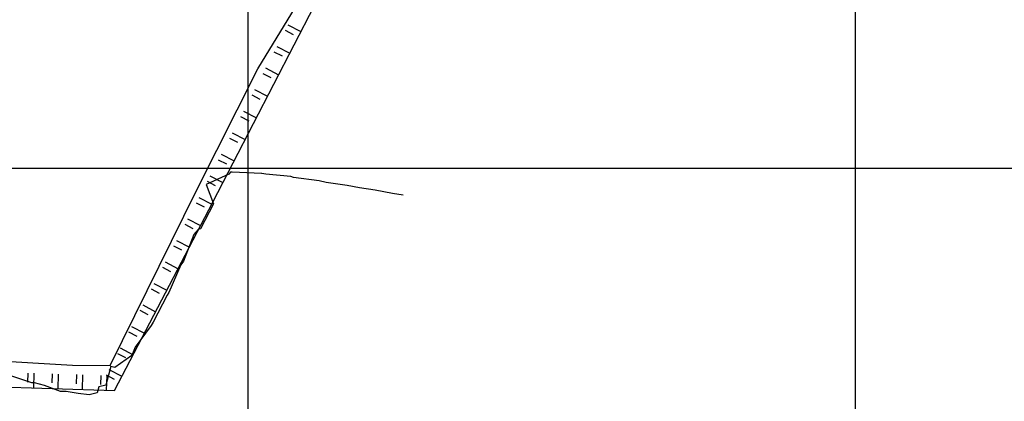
# Model space of a CAD drawing. Header units: millimetres. Extents: x 196436 to 199900, y 8705373 to 8708636.
# Tile 188 of 238: x 198362 to 198525, y 8707062 to 8707124. Entities that reach past the tile are written whole.
import ezdxf

# ---------------------------------------------------------------- set-up
doc = ezdxf.new("R2010")
doc.units = ezdxf.units.MM
doc.header["$LTSCALE"] = 5
for name, color, linetype in [('$CURVAS2', 40, 'Continuous'), ('CASA', 6, 'Continuous'), ('MALHA', 9, 'Continuous'), ('RIO', 130, 'Continuous'), ('TALUDE', 212, 'Continuous')]:
    doc.layers.add(name, color=color, linetype=linetype)

# ---------------------------------------------------------------- blocks, each defined once
blk = doc.blocks.new('T2')
at = {"layer": 'TALUDE'}
for points in [[(-1, 2.41), (-1, 0.91)], [(0, 2.41), (0, 0)]]:
    blk.add_lwpolyline(points, dxfattribs=at)

msp = doc.modelspace()

# ---------------------------------------------------------------- linework, layer by layer
at = {"layer": '$CURVAS2'}
msp.add_polyline3d([(198425.591, 8707095.547, 679), (198423.803, 8707095.816, 679), (198420.978, 8707096.333, 679), (198418.363, 8707096.728, 679), (198416.37, 8707097.132, 679), (198412.923, 8707097.64, 679), (198411.749, 8707097.904, 679), (198407.524, 8707098.468, 679), (198407.08, 8707098.579, 679), (198402.986, 8707098.987, 679), (198402.322, 8707099.081, 679), (198402.226, 8707099.093, 679), (198397.42, 8707099.295, 679), (198397.136, 8707099.298, 679), (198396.891, 8707099.014, 679), (198393.134, 8707097.302, 679), (198394.361, 8707094.128, 679), (198392.201, 8707089.996, 679), (198391.81, 8707089.89, 679), (198391.116, 8707089.039, 679), (198389.414, 8707084.645, 679), (198388.953, 8707084.049, 679), (198386.972, 8707079.497, 679), (198386.691, 8707079.059, 679), (198384.398, 8707074.612, 679), (198384.067, 8707074.07, 679), (198381.446, 8707070.492, 679), (198380.891, 8707069.084, 679), (198378.122, 8707067.126, 679), (198377.431, 8707067.268, 679), (198376.636, 8707064.192, 679), (198375.464, 8707063.921, 679), (198375.2, 8707062.945, 679), (198373.881, 8707062.641, 679), (198372.046, 8707062.829, 679), (198370.096, 8707063.179, 679), (198369.136, 8707063.168, 679), (198366.509, 8707064.147, 679), (198364.851, 8707064.605, 679), (198364.408, 8707064.591, 679), (198360.504, 8707065.918, 679)], dxfattribs=at)
at = {"layer": 'MALHA'}
for p, q in [((198400, 8708635.599), (198400, 8705384.785)), ((198400, 8708635.599), (198400, 8705384.785)), ((198500, 8708635.599), (198500, 8705384.785)), ((198500, 8708635.599), (198500, 8705384.785)), ((196441.61, 8707100), (199000, 8707100))]:
    msp.add_line(p, q, dxfattribs=at)
at = {"layer": 'RIO'}
msp.add_lwpolyline([(198197.022, 8707291.402), (198213.314, 8707280.446), (198229.578, 8707263.27), (198238.086, 8707251.571), (198252.761, 8707226.627), (198260.511, 8707219.596), (198267.439, 8707202.461), (198286.098, 8707172.774), (198310.698, 8707130.743), (198321.506, 8707111.259), (198329.222, 8707096.453), (198347.811, 8707076.934), (198357.11, 8707068.341), (198371.112, 8707067.502), (198377.337, 8707067.475), (198391.469, 8707096.18), (198401.672, 8707116.35), (198413.429, 8707135.735), (198387.045, 8707152.178), (198364.563, 8707170.936), (198335.139, 8707203.719), (198316.567, 8707227.125), (198287.931, 8707262.237)], dxfattribs=at)
at = {"layer": 'TALUDE'}
msp.add_lwpolyline([(198340.059, 8707052.806), (198349.479, 8707057.889), (198357.441, 8707063.996), (198378.042, 8707063.335), (198394.238, 8707094.368), (198417.66, 8707139.79)], dxfattribs=at)

# ---------------------------------------------------------------- block references
at = {"layer": 'CASA'}
for p, rotation in [((198408.741, 8707122.494), 62.72117815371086), ((198406.908, 8707118.938), 62.72117815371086), ((198405.075, 8707115.383), 62.72117815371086), ((198403.242, 8707111.828), 62.72117815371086), ((198401.408, 8707108.273), 62.72117815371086), ((198399.575, 8707104.718), 62.72117815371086), ((198397.742, 8707101.163), 62.72117815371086), ((198395.908, 8707097.608), 62.72117815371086), ((198394.074, 8707094.053), 62.44016322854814), ((198392.223, 8707090.507), 62.44016322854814), ((198390.372, 8707086.961), 62.44016322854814), ((198388.522, 8707083.415), 62.44016322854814), ((198386.671, 8707079.869), 62.44016322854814), ((198384.82, 8707076.323), 62.44016322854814), ((198382.969, 8707072.777), 62.44016322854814), ((198381.119, 8707069.23), 62.44016322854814), ((198379.268, 8707065.684), 62.44016322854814), ((198364.699, 8707063.763), 358.1638073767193), ((198368.697, 8707063.635), 358.1638073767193), ((198372.695, 8707063.507), 358.1638073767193), ((198376.693, 8707063.378), 358.1638073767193)]:
    msp.add_blockref('T2', p, dxfattribs=dict(at, rotation=rotation))

doc.saveas('drawing.dxf')
